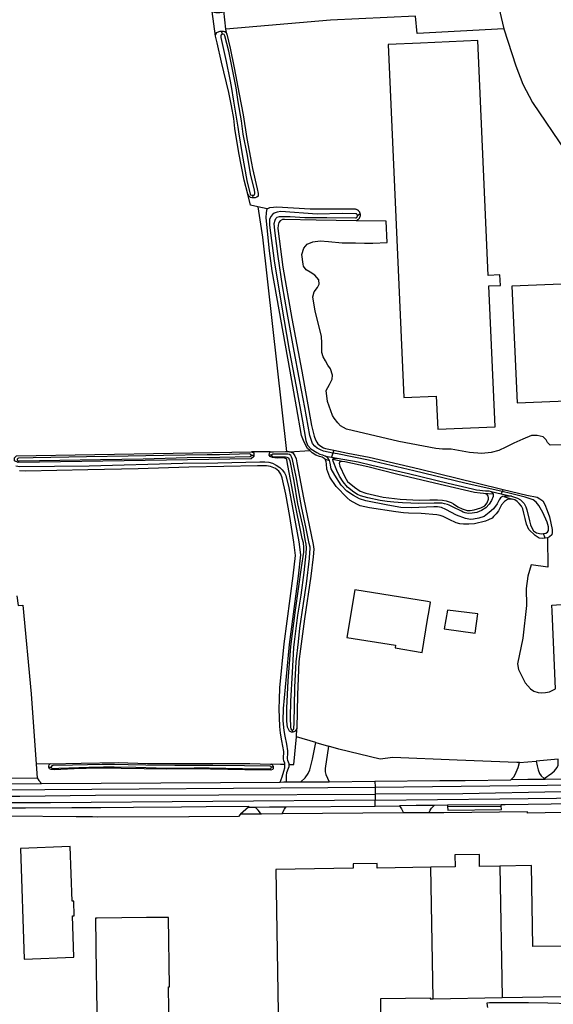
# Model space of a CAD drawing. Header units: metres. Extents: x 174423 to 274510, y 410991 to 462742.
# Tile 256 of 256: x 175049.9 to 175051.29, y 462727.05 to 462729.62. Entities that reach past the tile are written whole.
import ezdxf

# ---------------------------------------------------------------- set-up
doc = ezdxf.new("R2010")
doc.units = ezdxf.units.M
doc.layers.add('N-XX-AL-LIJN_0.20-G', color=7, linetype='Continuous', lineweight=25)

# ---------------------------------------------------------------- blocks, each defined once
blk = doc.blocks.new('Situatie')
at = {"lineweight": -3}
for p, q in [((-5.6398, 15.966), (-5.6484, 16.0303)), ((-5.6215, 15.9713), (-5.6235, 15.9794)), ((-5.5411, 15.5442), (-5.5417, 15.5508)), ((-5.2623, 15.5021), (-5.2689, 15.4973)), ((-6.1585, 14.8709), (-5.5454, 14.881)), ((-5.4965, 14.8812), (-5.5454, 14.881)), ((-5.5391, 14.8718), (-5.5458, 14.8718)), ((-5.4927, 14.8726), (-5.4991, 14.8725)), ((-5.3532, 14.8624), (-5.3416, 14.8589)), ((-5.3372, 14.8677), (-5.3218, 14.865)), ((-5.3091, 14.8562), (-5.3332, 14.8613)), ((-4.9204, 14.778), (-4.894, 14.772)), ((-4.8913, 14.7775), (-4.894, 14.772)), ((-4.8886, 14.7831), (-4.8913, 14.7775)), ((-4.9147, 14.7708), (-4.9401, 14.7728)), ((-4.894, 14.772), (-4.8676, 14.7659)), ((-4.8873, 14.7651), (-4.8657, 14.7576)), ((-4.7791, 14.6561), (-4.7839, 14.6684)), ((-4.7729, 14.6567), (-4.7791, 14.6561)), ((-5.438, 14.15), (-5.4389, 14.1558)), ((-5.3776, 14.123), (-5.3443, 14.1131)), ((-6.0708, 14.0672), (-6.1072, 14.0667)), ((-6.0678, 14.0574), (-6.0743, 14.0575)), ((-5.4887, 14.0587), (-5.4937, 14.0585)), ((-4.8463, 14.0709), (-4.8025, 14.0745)), ((-4.7796, 14.0268), (-4.7824, 14.0292)), ((-6.2232, 13.9996), (-5.2233, 14.0063)), ((-5.2234, 14.0218), (-5.2233, 14.0063)), ((-5.2233, 14.0063), (-4.2234, 14.0186)), ((-5.2233, 14.0063), (-5.2231, 13.9883)), ((-5.2231, 13.9883), (-5.223, 13.9728)), ((-5.5534, 13.9545), (-5.574, 13.9355)), ((-5.5534, 13.9545), (-5.5357, 13.9546)), ((-5.4548, 13.9553), (-5.2228, 13.9572)), ((-5.2228, 13.9572), (-5.223, 13.9728)), ((-5.2228, 13.9572), (-5.1594, 13.9579)), ((-5.0339, 13.9591), (-5.0688, 13.9588)), ((-5.0339, 13.9591), (-5.0342, 13.9556)), ((-5.0342, 13.9556), (-4.8941, 13.9569)), ((-4.894, 13.9606), (-5.0339, 13.9591)), ((-4.8941, 13.9569), (-4.894, 13.9606)), ((-5.0719, 13.4544), (-5.0776, 13.7973)), ((-4.8974, 13.8003), (-4.8917, 13.4573)), ((-5.0719, 13.4544), (-4.8917, 13.4573))]:
    blk.add_line(p, q, dxfattribs=at)
for points in [[(-4.9038, 16.0559), (-4.8869, 15.9855), (-4.8559, 15.8883), (-4.8376, 15.8404), (-4.8123, 15.7926), (-4.7261, 15.6655)], [(-5.4582, 14.0657), (-5.4587, 14.0693), (-5.4609, 14.0749), (-5.4618, 14.0803), (-5.4618, 14.0875), (-5.4613, 14.0935), (-5.4614, 14.0994), (-5.4662, 14.1273), (-5.4699, 14.1476), (-5.4719, 14.1645), (-5.4729, 14.2108), (-5.4727, 14.2351), (-5.4714, 14.2654), (-5.4606, 14.3803), (-5.4372, 14.5582), (-5.4308, 14.6108), (-5.435, 14.6453), (-5.4453, 14.7127), (-5.4559, 14.771), (-5.4655, 14.8139), (-5.469, 14.8233), (-5.474, 14.8307), (-5.483, 14.8378), (-5.496, 14.8431), (-5.5065, 14.8451), (-5.5296, 14.8452), (-5.618, 14.8432), (-5.7088, 14.8414), (-5.8412, 14.8371), (-5.9726, 14.8342), (-6.1341, 14.8313), (-6.1506, 14.8321)], [(-5.6398, 15.966), (-5.6384, 15.9715), (-5.6361, 15.9751), (-5.6302, 15.9784), (-5.6274, 15.9791), (-5.6235, 15.9794), (-5.6181, 15.9794), (-5.6154, 15.9782), (-5.6119, 15.9752), (-5.6096, 15.9714), (-5.612, 15.9844), (-5.6173, 16.033), (-5.6175, 16.0314), (-5.6193, 16.0294), (-5.6232, 16.0277), (-5.6283, 16.0266), (-5.631, 16.0267), (-5.6337, 16.0268), (-5.6385, 16.0269), (-5.6422, 16.0276), (-5.6466, 16.0296), (-5.6484, 16.0303)], [(-4.8869, 15.9855), (-5.113, 15.9725), (-5.1179, 16.018), (-5.3398, 16.0077), (-5.612, 15.9844)], [(-5.5289, 15.5207), (-5.5483, 15.5254), (-5.5547, 15.5533), (-5.5649, 15.5904), (-5.5785, 15.6612), (-5.5889, 15.7252), (-5.5918, 15.7511), (-5.5973, 15.7841), (-5.6048, 15.8186), (-5.6234, 15.8982), (-5.6354, 15.9482), (-5.6398, 15.966)], [(-5.6215, 15.9713), (-5.6242, 15.9693), (-5.6258, 15.967), (-5.6258, 15.9626), (-5.6117, 15.9001), (-5.602, 15.8527), (-5.5983, 15.8348), (-5.5928, 15.7964), (-5.5808, 15.7287), (-5.5792, 15.7164), (-5.5697, 15.657), (-5.5574, 15.5892), (-5.5487, 15.5539), (-5.5477, 15.5521), (-5.5449, 15.5507), (-5.5417, 15.5508), (-5.5388, 15.5514), (-5.5369, 15.5544), (-5.5369, 15.5578), (-5.5376, 15.5642), (-5.5477, 15.607), (-5.5562, 15.6542), (-5.567, 15.7103), (-5.5713, 15.7454), (-5.5805, 15.795), (-5.5858, 15.8314), (-5.5961, 15.8837), (-5.605, 15.9271), (-5.6148, 15.9669), (-5.6169, 15.9703), (-5.6195, 15.9711), (-5.6215, 15.9713)], [(-5.6096, 15.9714), (-5.6011, 15.935), (-5.5906, 15.8836), (-5.5777, 15.8142), (-5.5676, 15.7608), (-5.558, 15.6991), (-5.5459, 15.6349), (-5.5428, 15.6205), (-5.5308, 15.568), (-5.5278, 15.5555), (-5.5278, 15.5518), (-5.5283, 15.5485), (-5.5314, 15.5458), (-5.5356, 15.5445), (-5.5411, 15.5442)], [(-5.0636, 15.0268), (-5.0597, 14.9402), (-4.91, 14.9469), (-4.9266, 15.3144), (-4.8961, 15.3157), (-4.8973, 15.3429), (-4.9278, 15.3416), (-4.9554, 15.9545), (-5.105, 15.9478), (-5.1892, 15.944), (-5.1477, 15.023), (-5.0636, 15.0268)], [(-5.5411, 15.5442), (-5.5447, 15.5442), (-5.5479, 15.5454), (-5.5499, 15.5471), (-5.5524, 15.5496), (-5.5547, 15.5533)], [(-5.4544, 14.8822), (-5.448, 14.882), (-5.4461, 14.8816), (-5.3935, 14.8845), (-5.3995, 14.8901), (-5.4085, 14.9066), (-5.4149, 14.9244), (-5.428, 14.999), (-5.4448, 15.0916), (-5.4914, 15.3536), (-5.4981, 15.4056), (-5.5075, 15.4918), (-5.5067, 15.506), (-5.5042, 15.515), (-5.5289, 15.5207)], [(-5.5289, 15.5207), (-5.517, 15.4414), (-5.4544, 14.8822)], [(-5.5042, 15.515), (-5.4975, 15.5185), (-5.4879, 15.5199), (-5.4792, 15.5204), (-5.3927, 15.5154), (-5.2776, 15.5156), (-5.2762, 15.5155), (-5.2749, 15.5153), (-5.2735, 15.5149), (-5.2722, 15.5144), (-5.271, 15.5139), (-5.2698, 15.5132), (-5.2686, 15.5124), (-5.2676, 15.5116), (-5.2666, 15.5106), (-5.2657, 15.5096), (-5.2648, 15.5084), (-5.2641, 15.5073), (-5.2635, 15.506), (-5.263, 15.5047), (-5.2626, 15.5034), (-5.2623, 15.5021)], [(-5.2689, 15.4973), (-5.269, 15.4977), (-5.269, 15.4982), (-5.2691, 15.4986), (-5.2692, 15.4991), (-5.2694, 15.4995), (-5.2696, 15.4999), (-5.2699, 15.5003), (-5.2701, 15.5007), (-5.2704, 15.5011), (-5.2708, 15.5014), (-5.2711, 15.5017), (-5.2715, 15.5019), (-5.2719, 15.5022), (-5.2724, 15.5024), (-5.2728, 15.5025), (-5.2732, 15.5026), (-5.2737, 15.5027), (-5.3089, 15.5029), (-5.3742, 15.5016), (-5.4688, 15.5081), (-5.4783, 15.5071), (-5.4863, 15.5045), (-5.4911, 15.5004), (-5.495, 15.4952), (-5.4981, 15.4872), (-5.4983, 15.4729), (-5.4861, 15.3801), (-5.4673, 15.2642), (-5.4475, 15.1469), (-5.4288, 15.052), (-5.4124, 14.9612), (-5.404, 14.9106), (-5.3991, 14.899), (-5.3911, 14.8893), (-5.3749, 14.8794), (-5.3674, 14.8757), (-5.3601, 14.8731), (-5.3526, 14.8704)], [(-5.331, 14.8854), (-5.3334, 14.8781), (-5.3456, 14.8801), (-5.3573, 14.8829), (-5.3658, 14.8865), (-5.3738, 14.8905), (-5.3806, 14.8963), (-5.3863, 14.903), (-5.3932, 14.9236), (-5.4062, 14.9971), (-5.4195, 15.0647), (-5.4358, 15.1535), (-5.4523, 15.2449), (-5.465, 15.3147), (-5.4758, 15.3909), (-5.4847, 15.4587), (-5.4863, 15.4771), (-5.4835, 15.4861), (-5.4816, 15.4906), (-5.4783, 15.4936), (-5.4723, 15.4957), (-5.466, 15.4958), (-5.4563, 15.4953), (-5.4448, 15.495), (-5.406, 15.493), (-5.3492, 15.4927), (-5.2739, 15.492), (-5.2734, 15.492), (-5.273, 15.4921), (-5.2725, 15.4923), (-5.2721, 15.4924), (-5.2717, 15.4926), (-5.2713, 15.4929), (-5.2709, 15.4932), (-5.2705, 15.4935), (-5.2702, 15.4938), (-5.2699, 15.4942), (-5.2697, 15.4946), (-5.2695, 15.495), (-5.2693, 15.4954), (-5.2691, 15.4959), (-5.269, 15.4963), (-5.269, 15.4968), (-5.2689, 15.4973)], [(-5.2623, 15.5021), (-5.2621, 15.5007), (-5.2621, 15.4993), (-5.2622, 15.4979), (-5.2623, 15.4966), (-5.2626, 15.4952), (-5.263, 15.4939), (-5.2636, 15.4926), (-5.2642, 15.4914), (-5.2649, 15.4902), (-5.2657, 15.4891), (-5.2667, 15.4881), (-5.2677, 15.4871), (-5.2687, 15.4863), (-5.2699, 15.4855), (-5.2711, 15.4848), (-5.2724, 15.4843)], [(-4.7232, 14.9), (-4.7664, 14.8987), (-4.7731, 14.9055), (-4.7766, 14.913), (-4.7846, 14.9208), (-4.8004, 14.9243), (-4.8154, 14.9241), (-4.8379, 14.9145), (-4.8612, 14.9038), (-4.882, 14.8933), (-4.9006, 14.8846), (-4.9205, 14.8795), (-4.9449, 14.8768), (-4.9768, 14.8799), (-5.0246, 14.8883), (-5.0474, 14.8886), (-5.0646, 14.8901), (-5.0969, 14.8958), (-5.1613, 14.9087), (-5.2978, 14.9401), (-5.3129, 14.9494), (-5.3206, 14.9572), (-5.3295, 14.9688), (-5.3342, 14.9762), (-5.3472, 15.0129), (-5.3504, 15.0414), (-5.3418, 15.0573), (-5.3348, 15.0714), (-5.3339, 15.0811), (-5.3396, 15.0979), (-5.3464, 15.1079), (-5.3526, 15.1187), (-5.3588, 15.129), (-5.3623, 15.1404), (-5.362, 15.151), (-5.3619, 15.165), (-5.3626, 15.183), (-5.379, 15.2483), (-5.3851, 15.2859), (-5.3816, 15.2991), (-5.373, 15.3103), (-5.3687, 15.3191), (-5.3702, 15.3304), (-5.3804, 15.3424), (-5.3926, 15.3501), (-5.4027, 15.3559), (-5.4094, 15.3655), (-5.4111, 15.371), (-5.4141, 15.3962), (-5.409, 15.4127), (-5.4, 15.423), (-5.3859, 15.4297), (-5.3666, 15.4316), (-5.3447, 15.4298), (-5.3089, 15.427), (-5.2738, 15.4266), (-5.2504, 15.4261), (-5.2294, 15.4257), (-5.1916, 15.4273), (-5.1942, 15.4831), (-5.2724, 15.4843), (-5.3768, 15.4859), (-5.4591, 15.4879), (-5.465, 15.4873), (-5.4705, 15.4844), (-5.4746, 15.4796), (-5.4763, 15.4727), (-5.4769, 15.4641), (-5.4634, 15.3635), (-5.4405, 15.2291), (-5.4142, 15.0915), (-5.3887, 14.9501), (-5.382, 14.9223), (-5.3788, 14.913), (-5.375, 14.9063), (-5.3722, 14.9024), (-5.3675, 14.8982), (-5.3573, 14.8921), (-5.3521, 14.8897), (-5.331, 14.8854), (-5.2946, 14.8778), (-5.2385, 14.8671), (-5.1081, 14.8367), (-4.9556, 14.7996), (-4.8886, 14.7831), (-4.8276, 14.7682), (-4.8003, 14.7631), (-4.7933, 14.7591), (-4.7856, 14.7531), (-4.7804, 14.7443), (-4.774, 14.7285), (-4.7682, 14.7116), (-4.7615, 14.679), (-4.7614, 14.6708), (-4.7624, 14.6647), (-4.7682, 14.6593), (-4.7729, 14.6567), (-4.7726, 14.58), (-4.8162, 14.5869), (-4.8248, 14.5569), (-4.8289, 14.525), (-4.828, 14.4804), (-4.8377, 14.3952), (-4.8517, 14.3281), (-4.8493, 14.3137), (-4.8316, 14.2786), (-4.8174, 14.2632), (-4.8089, 14.2572), (-4.7979, 14.2537), (-4.7879, 14.2526), (-4.7789, 14.2531), (-4.7679, 14.2549), (-4.7524, 14.2626), (-4.761, 14.4652), (-4.7617, 14.4813), (-4.7142, 14.4846)], [(-4.7027, 15.0155), (-4.7161, 15.3197), (-4.8664, 15.3137), (-4.8525, 15.0093), (-4.7027, 15.0155)], [(-5.5454, 14.881), (-5.5391, 14.8787), (-5.5391, 14.8718), (-5.5391, 14.869), (-5.5464, 14.8633), (-6.1541, 14.8538), (-6.1633, 14.8579), (-6.1636, 14.8616), (-6.1639, 14.8653), (-6.1585, 14.8709)], [(-6.1567, 14.8609), (-6.1566, 14.8599), (-6.1559, 14.8585), (-6.1542, 14.8576), (-6.1519, 14.8575), (-5.9392, 14.8615), (-5.8283, 14.8632), (-5.7133, 14.8662), (-5.6283, 14.8677), (-5.5486, 14.8696), (-5.5465, 14.8707), (-5.5458, 14.8718), (-5.5472, 14.8748), (-5.5503, 14.8758), (-5.6289, 14.8738), (-5.6609, 14.8731), (-5.7754, 14.8714), (-5.8674, 14.8699), (-5.9759, 14.8685), (-6.1146, 14.8659), (-6.153, 14.8649), (-6.155, 14.8641), (-6.1567, 14.8619), (-6.1567, 14.8609)], [(-5.4277, 14.1378), (-5.4272, 14.1593), (-5.4317, 14.1521), (-5.4352, 14.1504), (-5.438, 14.15), (-5.4409, 14.1496), (-5.4464, 14.1526), (-5.4512, 14.1633), (-5.4529, 14.1782), (-5.4536, 14.2127), (-5.4498, 14.284), (-5.4425, 14.3735), (-5.4307, 14.4678), (-5.4149, 14.5793), (-5.4093, 14.6193), (-5.409, 14.6266), (-5.409, 14.6321), (-5.4099, 14.644), (-5.4129, 14.655), (-5.4343, 14.759), (-5.4504, 14.8458), (-5.4531, 14.8601), (-5.4546, 14.8634), (-5.4595, 14.8648), (-5.467, 14.8653), (-5.4774, 14.8652), (-5.4849, 14.8654), (-5.4906, 14.8665), (-5.4968, 14.8692), (-5.4991, 14.8725), (-5.4985, 14.8777), (-5.4965, 14.8812)], [(-5.4965, 14.8812), (-5.4885, 14.8814), (-5.457, 14.8823), (-5.4544, 14.8822)], [(-5.4927, 14.8726), (-5.493, 14.8716), (-5.4918, 14.8704), (-5.4903, 14.8695), (-5.4875, 14.8685), (-5.4844, 14.8684), (-5.4799, 14.8682), (-5.4745, 14.8684), (-5.468, 14.8685), (-5.462, 14.8684), (-5.4571, 14.8682), (-5.453, 14.8672), (-5.4499, 14.8657), (-5.4472, 14.8625), (-5.4456, 14.858), (-5.4353, 14.8049), (-5.4252, 14.7456), (-5.4183, 14.7155), (-5.4111, 14.6813), (-5.406, 14.6525), (-5.4035, 14.6406), (-5.4031, 14.6311), (-5.4037, 14.6161), (-5.409, 14.5666), (-5.4172, 14.5071), (-5.4252, 14.4554), (-5.4344, 14.3853), (-5.4356, 14.3709), (-5.4398, 14.3054), (-5.4439, 14.2306), (-5.4446, 14.1882), (-5.4436, 14.1627), (-5.4428, 14.1584), (-5.4411, 14.1564), (-5.4389, 14.1558), (-5.4358, 14.1569), (-5.435, 14.1585), (-5.434, 14.1752), (-5.4336, 14.2181), (-5.4322, 14.2676), (-5.4309, 14.3006), (-5.4286, 14.333), (-5.4233, 14.3855), (-5.4192, 14.4212), (-5.4099, 14.4854), (-5.4021, 14.5373), (-5.394, 14.6029), (-5.3929, 14.6196), (-5.3926, 14.6277), (-5.3924, 14.6328), (-5.3949, 14.6421), (-5.4029, 14.6817), (-5.4148, 14.7386), (-5.4286, 14.8157), (-5.4386, 14.8616), (-5.441, 14.8683), (-5.4426, 14.8715), (-5.4466, 14.8745), (-5.4511, 14.8756), (-5.4569, 14.8756), (-5.464, 14.8754), (-5.4716, 14.8754), (-5.4852, 14.8753), (-5.4901, 14.8753), (-5.4924, 14.8735), (-5.4927, 14.8726)], [(-5.4461, 14.8816), (-5.4442, 14.8813), (-5.4378, 14.8788), (-5.4326, 14.8712), (-5.4293, 14.8627), (-5.4268, 14.8527), (-5.4096, 14.7612), (-5.3842, 14.6392), (-5.3832, 14.627), (-5.3843, 14.6072), (-5.391, 14.5565), (-5.4075, 14.446), (-5.418, 14.3672), (-5.4224, 14.3342), (-5.4257, 14.2471), (-5.4272, 14.1593)], [(-5.3532, 14.8624), (-5.3613, 14.8674), (-5.3679, 14.8689), (-5.3779, 14.8725), (-5.3876, 14.8788), (-5.3935, 14.8845)], [(-4.8913, 14.7775), (-4.9886, 14.7992), (-5.1216, 14.8316), (-5.2406, 14.8596), (-5.3211, 14.8761), (-5.3334, 14.8781), (-5.3372, 14.8677)], [(-6.1598, 14.8452), (-6.1496, 14.843), (-5.9685, 14.845), (-5.7242, 14.8514), (-5.6332, 14.8524), (-5.5233, 14.8556), (-5.5107, 14.8553), (-5.5, 14.8543), (-5.4911, 14.8517), (-5.4807, 14.8469), (-5.4712, 14.8407), (-5.4652, 14.8347), (-5.4596, 14.8267), (-5.4558, 14.8199), (-5.4484, 14.7875), (-5.4217, 14.6469), (-5.4175, 14.6124), (-5.4239, 14.5565), (-5.4472, 14.379), (-5.463, 14.2116), (-5.4636, 14.1792), (-5.4607, 14.1543), (-5.4583, 14.1395), (-5.454, 14.1182), (-5.4514, 14.1016), (-5.4513, 14.0921), (-5.4524, 14.0841), (-5.4524, 14.0804), (-5.4516, 14.0772), (-5.4498, 14.0727), (-5.4485, 14.0679), (-5.4484, 14.0656)], [(-4.8657, 14.7576), (-4.8714, 14.7576), (-4.8777, 14.7566), (-4.8854, 14.7521), (-4.8929, 14.7432), (-4.8967, 14.7365), (-4.9015, 14.727), (-4.9075, 14.7195), (-4.9138, 14.7125), (-4.9179, 14.7087), (-4.9269, 14.7035), (-4.9349, 14.7008), (-4.9637, 14.6933), (-4.9789, 14.6926), (-4.9922, 14.6924), (-5.0019, 14.6935), (-5.0112, 14.6958), (-5.0297, 14.7051), (-5.0457, 14.7129), (-5.0537, 14.7156), (-5.0619, 14.7169), (-5.1026, 14.7208), (-5.1362, 14.7217), (-5.1489, 14.7219), (-5.1689, 14.7247), (-5.238, 14.7349), (-5.2622, 14.7405), (-5.271, 14.745), (-5.2884, 14.7541), (-5.2957, 14.7609), (-5.3248, 14.7908), (-5.3407, 14.8153), (-5.3492, 14.8364), (-5.3499, 14.8499), (-5.3504, 14.8552), (-5.3532, 14.8624)], [(-4.8676, 14.7659), (-4.8748, 14.7661), (-4.8837, 14.7659), (-4.8909, 14.7644), (-4.8961, 14.7609), (-4.8997, 14.7559), (-4.9045, 14.7454), (-4.9145, 14.7323), (-4.9251, 14.7227), (-4.9388, 14.7125), (-4.9523, 14.7079), (-4.9661, 14.7054), (-4.9746, 14.7049), (-4.9873, 14.707), (-5.0111, 14.7158), (-5.0384, 14.7309), (-5.0501, 14.7359), (-5.06, 14.7379), (-5.0698, 14.7382), (-5.1283, 14.7352), (-5.1562, 14.7364), (-5.1902, 14.7419), (-5.2471, 14.7532), (-5.2637, 14.7583), (-5.2798, 14.7674), (-5.2968, 14.7789), (-5.312, 14.7945), (-5.3285, 14.8203), (-5.3374, 14.8374), (-5.3399, 14.8519), (-5.3416, 14.8589), (-5.3463, 14.8657), (-5.3526, 14.8704), (-5.3372, 14.8677)], [(-4.9204, 14.778), (-4.9166, 14.7753), (-4.9147, 14.7708), (-4.9151, 14.7649), (-4.9192, 14.7543), (-4.9251, 14.7452), (-4.934, 14.7356), (-4.9451, 14.7284), (-4.9573, 14.7232), (-4.9701, 14.7209), (-4.9794, 14.7207), (-4.9885, 14.7224), (-4.993, 14.7238), (-4.9981, 14.7263), (-5.0195, 14.7371), (-5.0298, 14.7421), (-5.0346, 14.7436), (-5.0424, 14.7461), (-5.0483, 14.7472), (-5.0534, 14.747), (-5.0691, 14.7478), (-5.1091, 14.7469), (-5.1295, 14.7471), (-5.1518, 14.7479), (-5.1743, 14.7497), (-5.192, 14.7521), (-5.2102, 14.7547), (-5.2419, 14.7616), (-5.2613, 14.7666), (-5.2693, 14.77), (-5.2784, 14.7763), (-5.2949, 14.7893), (-5.3061, 14.8027), (-5.3158, 14.8181), (-5.3231, 14.8329), (-5.3322, 14.8568), (-5.3332, 14.8613), (-5.3303, 14.8646), (-5.3266, 14.865), (-5.3218, 14.865)], [(-5.3218, 14.865), (-5.2673, 14.8549), (-5.2317, 14.847), (-5.1363, 14.8249), (-5.0324, 14.7996), (-4.9691, 14.7844), (-4.9588, 14.7818), (-4.95, 14.781), (-4.9428, 14.7804), (-4.9349, 14.7799), (-4.9268, 14.7793), (-4.9204, 14.778)], [(-4.9401, 14.7728), (-4.9486, 14.7733), (-4.9634, 14.7752), (-5.0677, 14.7992), (-5.1674, 14.823), (-5.2419, 14.8423), (-5.3023, 14.8557), (-5.3091, 14.8562), (-5.3153, 14.8552), (-5.3171, 14.8513), (-5.3152, 14.8438), (-5.302, 14.8165), (-5.295, 14.804), (-5.2768, 14.7888), (-5.262, 14.7791), (-5.2473, 14.7735), (-5.2023, 14.7632), (-5.1576, 14.7578), (-5.1085, 14.7554), (-5.0801, 14.7557), (-5.06, 14.7557), (-5.0472, 14.7551), (-5.038, 14.7539), (-5.025, 14.7493), (-5.0182, 14.7458), (-5.0071, 14.7382), (-4.9955, 14.7323), (-4.9831, 14.7285), (-4.9753, 14.7284), (-4.9645, 14.7301), (-4.9473, 14.7349), (-4.9368, 14.7406), (-4.9305, 14.7486), (-4.927, 14.7581), (-4.9276, 14.7621), (-4.9281, 14.7656), (-4.9309, 14.7701), (-4.9349, 14.7718), (-4.9401, 14.7728)], [(-4.8676, 14.7659), (-4.8517, 14.7608), (-4.8438, 14.7565), (-4.8346, 14.7463), (-4.8295, 14.738), (-4.8269, 14.7297), (-4.82, 14.701), (-4.8176, 14.6909), (-4.8136, 14.6817), (-4.8098, 14.6756), (-4.8018, 14.6704), (-4.7901, 14.6678), (-4.7839, 14.6684), (-4.7778, 14.669), (-4.7736, 14.6717), (-4.7708, 14.6762), (-4.7708, 14.6853), (-4.7738, 14.698), (-4.7852, 14.7228), (-4.7961, 14.7411), (-4.8031, 14.7497), (-4.8109, 14.7559), (-4.8318, 14.7627), (-4.8701, 14.7727), (-4.8913, 14.7775)], [(-4.7791, 14.6561), (-4.7854, 14.6556), (-4.7951, 14.6561), (-4.8059, 14.6628), (-4.8216, 14.6787), (-4.8281, 14.6927), (-4.8313, 14.7075), (-4.8347, 14.7213), (-4.8377, 14.7328), (-4.841, 14.74), (-4.8472, 14.7465), (-4.8526, 14.7515), (-4.8587, 14.7558), (-4.8657, 14.7576)], [(-5.0864, 14.4907), (-5.2761, 14.5212), (-5.2964, 14.3972), (-5.1697, 14.3765), (-5.1708, 14.3696), (-5.1003, 14.3581), (-5.0862, 14.4439), (-5.0823, 14.4675), (-5.0788, 14.4894), (-5.0864, 14.4907)], [(-6.1573, 14.5054), (-6.1542, 14.48), (-6.142, 14.4809), (-6.1199, 14.2495), (-6.1072, 14.0667)], [(-4.9553, 14.4585), (-5.0339, 14.4682), (-5.0425, 14.4195), (-4.9619, 14.4082), (-4.9553, 14.4585)], [(-5.4484, 14.0656), (-5.4483, 14.0641), (-5.4481, 14.0596), (-5.4496, 14.0554), (-5.4544, 14.0442), (-5.4553, 14.0372), (-5.4554, 14.03), (-5.455, 14.0199), (-5.4385, 14.02), (-5.4166, 14.0202), (-5.4056, 14.031), (-5.3976, 14.0418), (-5.3935, 14.0515), (-5.3862, 14.0795), (-5.3776, 14.123), (-5.4277, 14.1378)], [(-5.4484, 14.0656), (-5.4353, 14.0653), (-5.4277, 14.1378)], [(-5.2234, 14.0218), (-5.0539, 14.0234), (-4.9877, 14.024), (-4.8694, 14.0256), (-4.8604, 14.0343), (-4.8547, 14.0452), (-4.8497, 14.058), (-4.8463, 14.0709), (-4.8535, 14.0703), (-5.0093, 14.0765), (-5.1772, 14.0837), (-5.2102, 14.0793), (-5.318, 14.1054), (-5.3443, 14.1131), (-5.3533, 14.0549), (-5.3533, 14.0461), (-5.3515, 14.0397), (-5.3428, 14.0206), (-5.2234, 14.0218)], [(-6.1072, 14.0667), (-6.1046, 14.0304), (-6.1006, 14.0241), (-6.0936, 14.0162), (-5.4709, 14.0198), (-5.4659, 14.0337), (-5.4607, 14.0484), (-5.4584, 14.0569), (-5.4581, 14.065), (-5.4582, 14.0657)], [(-5.4934, 14.066), (-5.492, 14.0656), (-5.4896, 14.063), (-5.4888, 14.0604), (-5.4887, 14.0587), (-5.4886, 14.0569), (-5.4893, 14.0542), (-5.4909, 14.0522), (-5.4949, 14.0505), (-5.5632, 14.0512), (-5.6523, 14.0536), (-5.688, 14.0541), (-5.7669, 14.053), (-5.8252, 14.0542), (-5.8854, 14.0554), (-5.9449, 14.0556), (-6.0078, 14.0541), (-6.06, 14.0517), (-6.0683, 14.0523), (-6.0726, 14.0544), (-6.0743, 14.0575), (-6.074, 14.0609), (-6.0729, 14.0644), (-6.0708, 14.0672)], [(-6.0708, 14.0672), (-5.9896, 14.069), (-5.8932, 14.0703), (-5.8164, 14.0684), (-5.6857, 14.0683), (-5.5499, 14.068), (-5.4962, 14.0667), (-5.4934, 14.066)], [(-5.4937, 14.0585), (-5.4947, 14.0605), (-5.4967, 14.0615), (-5.5633, 14.062), (-5.6464, 14.0628), (-5.6944, 14.0627), (-5.7458, 14.0628), (-5.8215, 14.0638), (-5.8668, 14.0646), (-5.9032, 14.0656), (-5.9354, 14.0655), (-5.9733, 14.0646), (-6.0122, 14.0636), (-6.0634, 14.0625), (-6.0664, 14.0619), (-6.068, 14.0595), (-6.0678, 14.0574), (-6.0667, 14.056), (-6.0652, 14.0551), (-6.0634, 14.055), (-6.0481, 14.0557), (-5.9697, 14.0584), (-5.9318, 14.0596), (-5.9035, 14.0594), (-5.8468, 14.0586), (-5.7945, 14.057), (-5.7432, 14.056), (-5.6954, 14.0566), (-5.6557, 14.0564), (-5.5692, 14.0547), (-5.4979, 14.0545), (-5.4951, 14.0553), (-5.4939, 14.0571), (-5.4937, 14.0585)], [(-5.4582, 14.0657), (-5.4702, 14.0659), (-5.4934, 14.066)], [(-4.7824, 14.0292), (-4.7617, 14.0433), (-4.7553, 14.0487), (-4.7483, 14.0578), (-4.7458, 14.0638), (-4.7455, 14.0791), (-4.8025, 14.0745), (-4.8005, 14.0623), (-4.7975, 14.0515), (-4.7942, 14.0424), (-4.7901, 14.0356), (-4.7824, 14.0292)], [(-6.4138, 14.0287), (-6.4083, 14.0291), (-6.3551, 14.0294), (-6.1046, 14.0304)], [(-4.6681, 14.0284), (-4.7223, 14.0276), (-4.7796, 14.0268)], [(-6.2234, 14.0153), (-6.0971, 14.0161), (-6.0936, 14.0162)], [(-5.4709, 14.0198), (-5.461, 14.0199), (-5.455, 14.0199)], [(-5.4166, 14.0202), (-5.3468, 14.0206), (-5.3428, 14.0206)], [(-4.2232, 14.0021), (-4.4813, 13.9992), (-4.9943, 13.9893), (-5.2231, 13.9883)], [(-4.7796, 14.0268), (-4.8245, 14.0262), (-4.8694, 14.0256)], [(-6.2231, 13.9826), (-6.1495, 13.9829), (-5.9526, 13.9851), (-5.6308, 13.9865), (-5.2231, 13.9883)], [(-5.223, 13.9728), (-4.8974, 13.9758), (-4.3804, 13.9822), (-4.2231, 13.9852)], [(-5.223, 13.9728), (-6.0694, 13.9659), (-6.2229, 13.9653)], [(-6.2228, 13.9521), (-6.1346, 13.9525), (-6.0144, 13.9532), (-5.9856, 13.9534), (-5.9383, 13.9536), (-5.8531, 13.9541), (-5.7279, 13.9552), (-5.6635, 13.9557), (-5.5536, 13.9567), (-5.5534, 13.9545)], [(-5.5357, 13.9546), (-5.4987, 13.9549), (-5.4548, 13.9553)], [(-5.5195, 13.9359), (-5.522, 13.9388), (-5.5281, 13.9465), (-5.5357, 13.9546)], [(-5.4652, 13.9364), (-5.4633, 13.943), (-5.4594, 13.9487), (-5.4548, 13.9553)], [(-5.0688, 13.9588), (-5.1158, 13.9583), (-5.1594, 13.9579)], [(-5.1594, 13.9579), (-5.1541, 13.9494), (-5.1502, 13.9411), (-5.1496, 13.939)], [(-5.0815, 13.9395), (-5.0814, 13.9417), (-5.0791, 13.9464), (-5.0757, 13.952), (-5.0688, 13.9588)], [(-5.0342, 13.9556), (-5.0337, 13.9465), (-4.8934, 13.9482), (-4.8941, 13.9569)], [(-4.2229, 13.9696), (-4.884, 13.9607), (-4.894, 13.9606)], [(-4.686, 13.9407), (-4.8253, 13.9386), (-4.8252, 13.9416), (-5.0435, 13.9398), (-5.0815, 13.9395), (-5.1496, 13.939), (-5.4652, 13.9364), (-5.5195, 13.9359), (-5.574, 13.9355), (-5.5793, 13.9298), (-5.7082, 13.9289), (-5.7093, 13.9289), (-5.9482, 13.9285), (-5.9602, 13.9286), (-6.0025, 13.9291), (-6.178, 13.931)], [(-6.0136, 13.7088), (-6.0185, 13.8512), (-6.1484, 13.8467), (-6.1384, 13.5579), (-6.0085, 13.5624), (-6.0123, 13.6703), (-6.0079, 13.6705), (-6.0092, 13.7089), (-6.0136, 13.7088)], [(-4.8974, 13.8003), (-4.9505, 13.7994), (-4.951, 13.831), (-5.0148, 13.83), (-5.0143, 13.7984), (-5.0776, 13.7973)], [(-5.0776, 13.7973), (-5.2179, 13.795), (-5.218, 13.8071), (-5.2801, 13.8061), (-5.2799, 13.7949), (-5.4816, 13.7916), (-5.4762, 13.4184), (-5.4761, 13.4106), (-5.3407, 13.4126), (-5.3401, 13.3693), (-5.2672, 13.3704), (-5.2156, 13.1583), (-5.4455, 13.1502), (-5.441, 13.0206)], [(-4.8917, 13.4573), (-4.7312, 13.46), (-4.7334, 13.5915), (-4.8116, 13.5902), (-4.8151, 13.8017), (-4.8974, 13.8003)], [(-5.9484, 13.3648), (-5.7605, 13.3673), (-5.762, 13.485), (-5.7595, 13.4851), (-5.7619, 13.6665), (-5.819, 13.6659), (-5.9479, 13.6646), (-5.9528, 13.6645), (-5.9505, 13.5225), (-5.9498, 13.4809), (-5.9491, 13.4173)], [(-5.1304, 13.0316), (-5.1616, 13.1599), (-5.1644, 13.1599), (-5.226, 13.4132), (-5.2078, 13.4143), (-5.2078, 13.4159), (-5.2078, 13.4224), (-5.208, 13.4549), (-5.0795, 13.457), (-5.0794, 13.4542), (-5.0719, 13.4544)], [(-4.9293, 13.4318), (-4.9296, 13.4361), (-4.9303, 13.4439), (-4.9242, 13.4443), (-4.823, 13.4446), (-4.7721, 13.4432), (-4.7121, 13.4418), (-4.7098, 13.4309)]]:
    blk.add_lwpolyline(points, dxfattribs=at)

msp = doc.modelspace()

# ---------------------------------------------------------------- block references
at = {"layer": 'N-XX-AL-LIJN_0.20-G'}
msp.add_blockref('Situatie', (175056.047, 462713.6112), dxfattribs=at)

doc.saveas('drawing.dxf')
